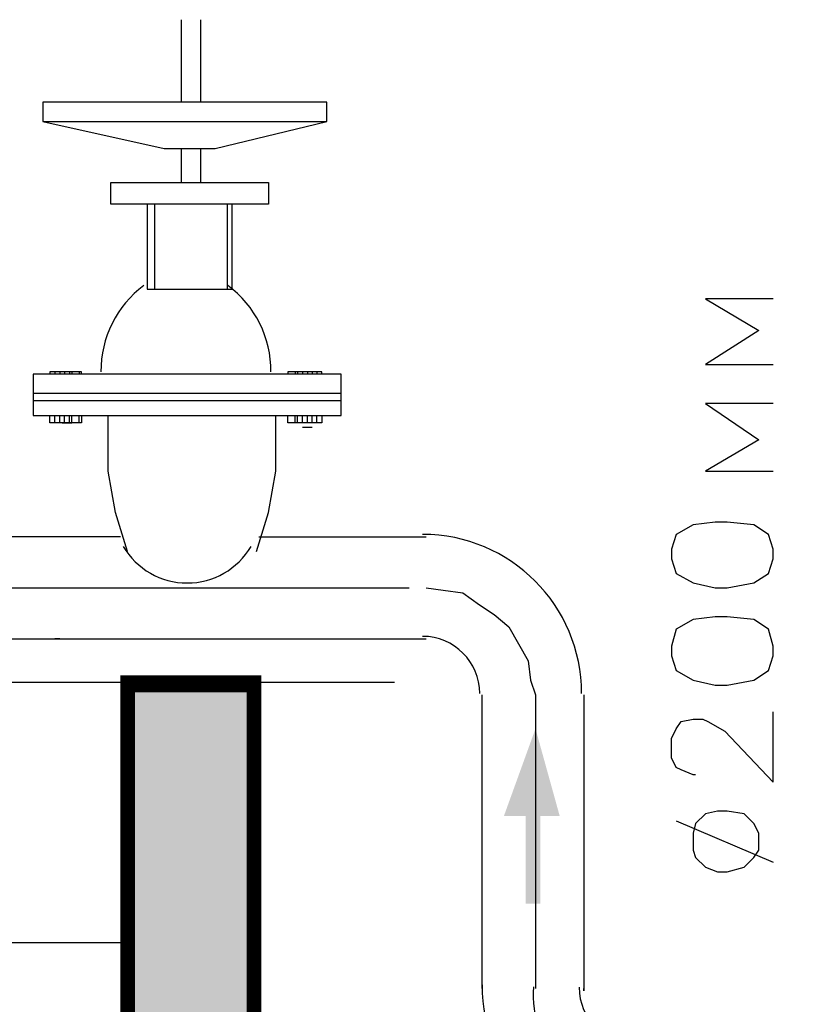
# Model space of a CAD drawing. Header units: millimetres. Extents: x -2765404 to 1548445, y -374876 to 1313256.
# Tile 65 of 77: x 49146 to 50118, y -78250 to -77036. Entities that reach past the tile are written whole.
import ezdxf

# ---------------------------------------------------------------- set-up
doc = ezdxf.new("R2010")
doc.units = ezdxf.units.MM
for name, color, linetype, true_color in [('PDF _PDF _ARROW', 7, 'Continuous', 0xff007e), ('PDF _PDF _PIPE500', 7, 'Continuous', 0x007eff), ('PDF _PDF _text', 7, 'Continuous', 0x2c00b8)]:
    doc.layers.add(name, color=color, linetype=linetype, true_color=true_color)
for name, color, linetype in [('PDF _PDF _CL', 2, 'Continuous'), ('PDF _PDF _FLANGE', 7, 'Continuous'), ('PDF _PDF _HATCH', 7, 'Continuous'), ('PDF _PDF _RC-WALL', 6, 'Continuous'), ('PDF _PDF _SECTION', 7, 'Continuous')]:
    doc.layers.add(name, color=color, linetype=linetype)

msp = doc.modelspace()

# ---------------------------------------------------------------- linework, layer by layer
at = {"layer": 'PDF _PDF _ARROW', "transparency": 33554559}
for points in [[(49782.5, -77910.4), (49812.4, -78018.2), (49743.5, -78018.2)], [(49788.5, -78018.2), (49770.5, -78018.2), (49788.5, -78126)], [(49770.5, -78018.2), (49788.5, -78126), (49770.5, -78126)]]:
    msp.add_solid(points, dxfattribs=at)
at = {"layer": 'PDF _PDF _CL', "lineweight": 25}
for points in [[(48540.1, -77736.8), (49626.8, -77736.8)], [(49647.7, -77736.8), (49668.7, -77739.8), (49692.7, -77742.8), (49713.6, -77757.8), (49731.6, -77769.7), (49749.5, -77784.7), (49761.5, -77805.7), (49773.5, -77826.6), (49776.5, -77850.6), (49782.5, -77868.5), (49782.5, -78230.8)]]:
    msp.add_lwpolyline(points, dxfattribs=at)
msp.add_arc((49903.7, -78238.3), 124.2, 175.5835, 274.4165, dxfattribs=at)
at = {"layer": 'PDF _PDF _FLANGE', "lineweight": 25}
for points in [[(49369.3, -77036.3), (49369.3, -77138.1), (49174.8, -77138.1), (49174.8, -77162), (49345.4, -77162), (49525, -77162)], [(49345.4, -77036.3), (49345.4, -77138.1)], [(49174.8, -77162), (49324.4, -77195), (49387.3, -77195), (49525, -77162), (49525, -77138.1), (49369.3, -77138.1)], [(49345.4, -77195), (49345.4, -77236.9)], [(49369.3, -77195), (49369.3, -77236.9)], [(49303.5, -77263.8), (49303.5, -77368.6), (49402.3, -77368.6), (49408.3, -77368.6), (49408.3, -77263.8)], [(49312.5, -77263.8), (49312.5, -77368.6)], [(49402.3, -77263.8), (49402.3, -77368.6)], [(49222.7, -77473.4), (49222.7, -77470.4), (49183.7, -77470.4), (49183.7, -77473.4)], [(49189.7, -77470.4), (49189.7, -77473.4)], [(49195.7, -77470.4), (49195.7, -77473.4)], [(49201.7, -77470.4), (49201.7, -77473.4)], [(49207.7, -77470.4), (49207.7, -77473.4)], [(49210.7, -77470.4), (49210.7, -77473.4)], [(49219.7, -77470.4), (49219.7, -77473.4)], [(49519, -77473.4), (49519, -77470.4), (49477.1, -77470.4), (49477.1, -77473.4)], [(49486.1, -77470.4), (49486.1, -77473.4)], [(49489.1, -77470.4), (49489.1, -77473.4)], [(49495.1, -77470.4), (49495.1, -77473.4)], [(49501.1, -77470.4), (49501.1, -77473.4)], [(49507, -77470.4), (49507, -77473.4)], [(49513, -77470.4), (49513, -77473.4)], [(49543, -77497.3), (49162.8, -77497.3)], [(49543, -77506.3), (49162.8, -77506.3)], [(49222.7, -77524.3), (49222.7, -77533.2), (49183.7, -77533.2), (49183.7, -77524.3)], [(49189.7, -77533.2), (49189.7, -77524.3)], [(49195.7, -77533.2), (49195.7, -77524.3)], [(49198.7, -77533.2), (49210.7, -77533.2), (49210.7, -77524.3)], [(49198.7, -77533.2), (49198.7, -77533.2)], [(49201.7, -77533.2), (49201.7, -77524.3)], [(49207.7, -77533.2), (49207.7, -77524.3)], [(49210.7, -77533.2), (49210.7, -77533.2)], [(49219.7, -77533.2), (49219.7, -77524.3)], [(49279.5, -77691.9), (49264.6, -77644), (49255.6, -77593.1), (49255.6, -77524.3)], [(49438.2, -77691.9), (49453.2, -77644), (49462.1, -77593.1), (49462.1, -77524.3)], [(49519, -77524.3), (49519, -77533.2), (49477.1, -77533.2), (49477.1, -77524.3)], [(49486.1, -77533.2), (49486.1, -77524.3)], [(49489.1, -77533.2), (49489.1, -77524.3)], [(49495.1, -77533.2), (49495.1, -77524.3)], [(49495.1, -77533.2), (49495.1, -77533.2)], [(49501.1, -77533.2), (49501.1, -77524.3)], [(49507, -77533.2), (49507, -77524.3)], [(49507, -77533.2), (49507, -77533.2)], [(49513, -77533.2), (49513, -77524.3)], [(49507, -77539.2), (49495.1, -77539.2)]]:
    msp.add_lwpolyline(points, dxfattribs=at)
for points in [[(49258.6, -77236.9), (49453.2, -77236.9), (49453.2, -77263.8), (49258.6, -77263.8)], [(49162.8, -77524.3), (49543, -77524.3), (49543, -77473.4), (49162.8, -77473.4)]]:
    msp.add_lwpolyline(points, close=True, dxfattribs=at)
for centre, radius, start, end in [((49376.8, -77468.9), 130.2, 126.3428, 180.6647), ((49325.9, -77468.9), 130.2, 359.335, 53.6577), ((49352.9, -77639.5), 91.3, 210.3711, 329.6289)]:
    msp.add_arc(centre, radius, start, end, dxfattribs=at)
at = {"layer": 'PDF _PDF _HATCH', "color": 254, "true_color": 0xdcdcdc, "transparency": 33554559}
for points in [[(49357.4, -77853.6), (49279.5, -77853.6), (49357.4, -78658.9)], [(49279.5, -77853.6), (49357.4, -78658.9), (49279.5, -78658.9)], [(49438.2, -77853.6), (49357.4, -77853.6), (49438.2, -78658.9)], [(49357.4, -77853.6), (49438.2, -78658.9), (49357.4, -78658.9)]]:
    msp.add_solid(points, dxfattribs=at)
at = {"layer": 'PDF _PDF _PIPE500', "lineweight": 25}
for points in [[(49270.5, -77674), (48635.9, -77674), (48800.5, -77799.7), (49647.7, -77799.7)], [(49441.2, -77674), (49647.7, -77674)], [(49195.7, -77799.7), (49189.7, -77799.7)], [(49519, -77799.7), (49519, -77799.7)], [(49716.6, -78230.8), (49716.6, -77868.5)], [(49842.3, -77868.5), (49842.3, -78233.8), (49842.3, -78230.8)]]:
    msp.add_lwpolyline(points, dxfattribs=at)
for centre, radius, start, end in [((49643.3, -77867), 196.1, 360, 90), ((49643.3, -77867), 70.4, 0, 90), ((49912.7, -78226.3), 196.1, 180, 270), ((49906.7, -78229.3), 70.4, 180.0002, 269.9998)]:
    msp.add_arc(centre, radius, start, end, dxfattribs=at)
at = {"layer": 'PDF _PDF _RC-WALL', "lineweight": 0}
msp.add_lwpolyline([(50107.3, -79329.4, 21, 21, 0), (50107.3, -78953.7, 15, 15, 0), (49435.2, -78953.7, 18, 18, 0), (49435.2, -77855.1, 21, 21, 0), (49279.5, -77855.1, 18, 18, 0), (49279.5, -78953.7, 15, 15, 0), (48607.5, -78953.7, 15, 15, 0), (48607.5, -79453.7, 21, 21, 0), (50107.3, -79453.7, 21, 21, 0)], format="xyseb", close=True, dxfattribs=at)
at = {"layer": 'PDF _PDF _RC-WALL', "lineweight": 25}
msp.add_lwpolyline([(49608.8, -77853.6), (49108.9, -77853.6)], dxfattribs=at)
at = {"layer": 'PDF _PDF _SECTION', "lineweight": 25}
msp.add_lwpolyline([(48932.3, -78173.9), (49279.5, -78173.9)], dxfattribs=at)
at = {"layer": 'PDF _PDF _text', "lineweight": 25}
for points in [[(50075.8, -77380.6), (49992, -77380.6), (50057.9, -77419.5), (49992, -77461.4), (50075.8, -77461.4)], [(50075.8, -77509.3), (49992, -77509.3), (50057.9, -77554.2), (49992, -77593.1), (50075.8, -77593.1)], [(49980, -77967.3), (49977.1, -77967.3), (49962.1, -77961.3), (49956.1, -77958.3), (49950.1, -77946.4), (49950.1, -77922.4), (49956.1, -77910.4), (49962.1, -77901.5), (49977.1, -77898.5), (49989, -77898.5), (49995, -77901.5), (50016, -77913.4), (50075.8, -77976.3), (50075.8, -77889.5)], [(49956.1, -78024.2), (50075.8, -78075.1)]]:
    msp.add_lwpolyline(points, dxfattribs=at)
for points in [[(49950.1, -77700.9), (49956.1, -77718.9), (49977.1, -77730.8), (50004, -77736.8), (50019, -77736.8), (50051.9, -77730.8), (50069.9, -77718.9), (50075.8, -77700.9), (50075.8, -77688.9), (50069.9, -77671), (50051.9, -77659), (50019, -77656), (50004, -77656), (49977.1, -77659), (49956.1, -77671), (49950.1, -77688.9)], [(49950.1, -77820.6), (49956.1, -77838.6), (49977.1, -77850.6), (50004, -77856.6), (50019, -77856.6), (50051.9, -77850.6), (50069.9, -77838.6), (50075.8, -77820.6), (50075.8, -77808.7), (50069.9, -77787.7), (50051.9, -77775.7), (50019, -77772.7), (50004, -77772.7), (49977.1, -77775.7), (49956.1, -77787.7), (49950.1, -77808.7)], [(49977.1, -78060.1), (49980, -78069.1), (49992, -78081.1), (50007, -78087.1), (50019, -78087.1), (50039.9, -78081.1), (50051.9, -78069.1), (50057.9, -78060.1), (50057.9, -78039.2), (50051.9, -78027.2), (50039.9, -78015.2), (50019, -78012.2), (50007, -78012.2), (49992, -78015.2), (49980, -78027.2), (49977.1, -78039.2)]]:
    msp.add_lwpolyline(points, close=True, dxfattribs=at)

doc.saveas('drawing.dxf')
